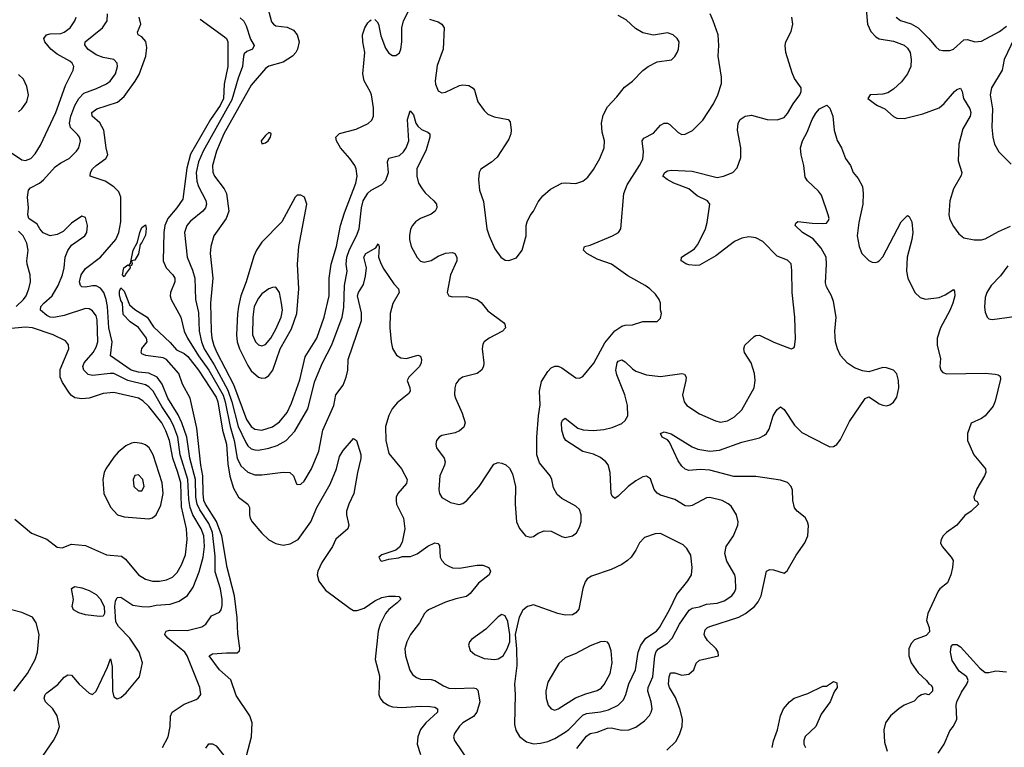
# Model space of a CAD drawing. Header units: inches. Extents: x 1649636 to 1815363, y 506543 to 641975.
# Tile 223 of 256: x 1715137 to 1720718, y 573931 to 578056. Entities that reach past the tile are written whole.
import ezdxf

# ---------------------------------------------------------------- set-up
doc = ezdxf.new("R2010")
doc.units = ezdxf.units.IN
doc.header["$MEASUREMENT"] = 0
doc.layers.add('B7517', color=7, linetype='Continuous')
doc.layers.add('B7527', color=7, linetype='Continuous')

msp = doc.modelspace()

# ---------------------------------------------------------------- linework, layer by layer
at = {"layer": 'B7517', "color": 5}
for points, elevation in [([(1719930, 578182.8), (1719943.9, 578030), (1719962.2, 577990), (1719990, 577959.7), (1720000, 577953.7)], 540), ([(1716535.9, 578150), (1716565, 578045), (1716575.8, 578030), (1716590, 578021.3), (1716653.5, 578013.5), (1716690, 577997.3), (1716710.8, 577970.8), (1716721, 577930), (1716712.5, 577890), (1716701.7, 577870), (1716683.5, 577850), (1716630, 577815.8), (1716550, 577791.8), (1716530, 577780.2), (1716450, 577684.7), (1716293.4, 577410), (1716252.5, 577310), (1716229.6, 577230), (1716231.9, 577191.9), (1716240.8, 577170), (1716296.9, 577096.9), (1716308.6, 577070), (1716322.7, 576970), (1716307.8, 576930), (1716237.4, 576830), (1716220.1, 576770), (1716217.5, 576730), (1716231.5, 576591.5), (1716218.6, 576450), (1716222.1, 576290), (1716227, 576250), (1716237.2, 576210), (1716254, 576170), (1716348.8, 575988.8), (1716422.1, 575790), (1716449.1, 575750), (1716470, 575735.4), (1716510, 575729.6), (1716570, 575748.4), (1716610, 575777.4), (1716653.7, 575830), (1716678.2, 575881.8), (1716725.2, 576014.8), (1716755.1, 576144.9), (1716821.1, 576250), (1716862.6, 576370), (1716891.2, 576490), (1716891.2, 576590), (1716903, 576670), (1716933.3, 576770), (1716955.8, 576890), (1716978.1, 576961.9), (1717042.3, 577130), (1717050.6, 577170), (1717045, 577210), (1717037.3, 577230), (1717009.3, 577270), (1716954.9, 577330), (1716932.7, 577370), (1716929.8, 577390), (1716950, 577410.1), (1717044.1, 577435.9), (1717112.5, 577467.5), (1717133.4, 577486.6), (1717141.8, 577510), (1717142.8, 577557.2), (1717130.6, 577630), (1717124.1, 577650), (1717089.3, 577709.3), (1717081.8, 577750), (1717093.3, 577870), (1717081.3, 577930), (1717080.5, 577970), (1717094.5, 578010), (1717110, 578038.8), (1717121.2, 578050), (1717130, 578056.3)], 580), ([(1717150, 578057.3), (1717164.1, 578044.1), (1717171.8, 578030), (1717184.1, 577964.1), (1717210, 577894.9), (1717230, 577867), (1717250, 577854), (1717270, 577852.4), (1717290, 577868.2), (1717297.6, 577890), (1717303.1, 577930), (1717303.7, 578010), (1717312.3, 578050), (1717370, 578158.4)], 580), ([(1715090, 577301.7), (1715150, 577261), (1715170, 577257.8), (1715200.5, 577270), (1715224, 577296), (1715254.5, 577345.5), (1715341.5, 577530), (1715396.7, 577683.3), (1715440.9, 577770), (1715443.5, 577790), (1715435.1, 577810), (1715421.3, 577821.3), (1715350, 577861.6), (1715313.6, 577890), (1715279.5, 577930), (1715273.8, 577950), (1715289.8, 577970), (1715310, 577976.6), (1715370, 577977.1), (1715390, 577985), (1715423.2, 578010), (1715449.8, 578050), (1715456.8, 578070)], 580), ([(1715250, 573854.9), (1715328.5, 573970), (1715349.8, 574010.2), (1715362.3, 574050), (1715349.8, 574110), (1715325.7, 574150), (1715283, 574190), (1715275.8, 574210), (1715281.7, 574230), (1715290, 574240.3), (1715352.9, 574287.1), (1715390, 574328.7), (1715410, 574342), (1715430, 574339.5), (1715474.3, 574290), (1715530, 574238.5), (1715550, 574231.3), (1715571.2, 574250), (1715634.9, 574385.1), (1715652.5, 574432.5), (1715661.5, 574390), (1715662.5, 574250), (1715670, 574217.3), (1715690, 574206), (1715710, 574213), (1715740.1, 574239.9), (1715816.9, 574330), (1715834, 574410), (1715814, 574470), (1715762, 574550), (1715696.3, 574616.3), (1715682.2, 574642.2), (1715676.8, 574730), (1715681, 574759), (1715690, 574781.3), (1715710, 574782), (1715777.6, 574737.6), (1715828.9, 574728.9), (1715870, 574728.6), (1715910, 574738), (1715990, 574742.8), (1716041.1, 574758.9), (1716087.6, 574792.4), (1716120.3, 574839.7), (1716154.7, 574925.3), (1716177.3, 575010), (1716184, 575070), (1716180.6, 575130), (1716165, 575170), (1716118.4, 575250), (1716104.3, 575290), (1716095.5, 575335.5), (1716089.3, 575450), (1716046.9, 575590), (1716032.8, 575690), (1716011.8, 575750), (1715992.2, 575790), (1715943.3, 575863.3), (1715893.3, 575950), (1715870, 575975.4), (1715850, 575987), (1715751, 576011), (1715670, 576049.9), (1715650, 576051.3), (1715550, 576038.3), (1715525.1, 576045.1), (1715501.2, 576070), (1715494.4, 576090), (1715503.4, 576110), (1715553, 576170), (1715570, 576200.2), (1715580.2, 576230), (1715575.5, 576355.5), (1715570, 576377.7), (1715550, 576406.4), (1715530, 576417.2), (1715510, 576418.8), (1715390, 576378.4), (1715330, 576368), (1715310, 576369.9), (1715290, 576379.6), (1715255.7, 576410), (1715257.3, 576430), (1715273.6, 576450), (1715320.5, 576490), (1715354.9, 576550), (1715378.9, 576610), (1715388.4, 576650), (1715394.4, 576710), (1715410, 576748.4), (1715430, 576777.6), (1715507, 576830), (1715518, 576850), (1715521.6, 576890), (1715510, 576934), (1715490, 576942.7), (1715430, 576903.6), (1715383.9, 576856.1), (1715350, 576837.7), (1715310, 576831.8), (1715270, 576847.5), (1715250.7, 576870), (1715236.7, 576896.7), (1715189.2, 576930), (1715184.1, 576950), (1715187.8, 576990), (1715180.7, 577050), (1715186.1, 577090), (1715197.5, 577102.5), (1715250, 577128.8), (1715272.3, 577147.7), (1715338.5, 577221.5), (1715370, 577245), (1715417.6, 577270), (1715458.3, 577310), (1715471.7, 577330), (1715480.9, 577370), (1715475.6, 577390), (1715465.6, 577405.6), (1715424.3, 577444.3), (1715418.7, 577470), (1715426.6, 577510), (1715449.4, 577570.6), (1715471.5, 577608.5), (1715501.2, 577638.8), (1715573.1, 577666.9), (1715630, 577693.5), (1715650, 577707.5), (1715679.4, 577750), (1715691.8, 577790), (1715689.7, 577810), (1715671.6, 577830), (1715610, 577842.7), (1715570, 577857.2), (1715522.9, 577890), (1715506.5, 577913.5), (1715507.3, 577930), (1715607.4, 578010), (1715632.4, 578050), (1715634.3, 578090)], 560), ([(1715945.7, 573930), (1715977.8, 573990), (1715989.8, 574050), (1715991.6, 574108.4), (1716001.7, 574130), (1716070, 574176.5), (1716137.4, 574202.6), (1716149.7, 574210.3), (1716164.5, 574230), (1716157.4, 574270), (1716087.1, 574450), (1716072.3, 574470), (1715977.4, 574550), (1715960.4, 574570), (1715961.8, 574578.2), (1715967.3, 574590), (1715985.4, 574594.6), (1716087.2, 574592.8), (1716170, 574615), (1716192.4, 574630), (1716224.2, 574675.8), (1716270, 574697.4), (1716278.8, 574710), (1716285.3, 574734.7), (1716285, 574770), (1716275.8, 574830), (1716245.7, 574925.7), (1716245.8, 575014.2), (1716229.7, 575150), (1716210, 575200.1), (1716158.1, 575278.1), (1716143.4, 575310), (1716135.9, 575350), (1716132.8, 575450), (1716101.7, 575570), (1716084.4, 575690), (1716057.1, 575770), (1716035.3, 575815.3), (1715976.6, 575910), (1715945.5, 575990), (1715915.8, 576030), (1715870, 576053), (1715810, 576058.9), (1715768.7, 576068.7), (1715652.7, 576150), (1715661.6, 576230), (1715641.6, 576310), (1715634.2, 576430), (1715627.4, 576470), (1715614.5, 576510), (1715594.7, 576534.7), (1715570, 576546.7), (1715550, 576548.3), (1715510, 576539.2), (1715490, 576540.9), (1715482.2, 576550), (1715476.3, 576570), (1715486.4, 576610), (1715510, 576644.8), (1715596.1, 576710), (1715681.6, 576810), (1715699.4, 576850), (1715711, 576910), (1715709.9, 577050), (1715699.4, 577079.4), (1715670, 577109.1), (1715621.7, 577141.7), (1715536, 577170), (1715538, 577190), (1715550.7, 577210), (1715570, 577230.1), (1715626, 577270), (1715636.9, 577290), (1715627, 577330), (1715614.3, 577430), (1715590.9, 577470.9), (1715548.3, 577510), (1715545.4, 577530), (1715575.1, 577550), (1715690.8, 577589.2), (1715730, 577621.2), (1715792.3, 577707.7), (1715814.3, 577745.7), (1715851.5, 577850), (1715858.3, 577898.3), (1715852.9, 577932.9), (1715830, 577958.3), (1715809.5, 577970), (1715804.9, 577984.9), (1715823.5, 578030), (1715814.6, 578070)], 540), ([(1716386.4, 578066.4), (1716406.9, 578046.9), (1716420.7, 578020.7), (1716446.3, 577946.3), (1716465.6, 577910), (1716456, 577890), (1716424.3, 577875.7), (1716410, 577862.4), (1716405.1, 577850), (1716400.1, 577790), (1716375.5, 577724.5), (1716338.7, 577601.3), (1716176.4, 577310), (1716150, 577250.8), (1716138.4, 577190), (1716141.5, 577141.5), (1716150.1, 577110.1), (1716191.4, 577031.4), (1716196.1, 577010), (1716190.9, 576990), (1716175.2, 576970), (1716105.6, 576914.4), (1716084.7, 576890), (1716071, 576849), (1716085.9, 576710), (1716116.9, 576636.9), (1716130.1, 576590), (1716133.5, 576470), (1716150, 576396.3), (1716154.9, 576290), (1716167.2, 576230), (1716183.6, 576190), (1716238.9, 576098.9), (1716316.2, 575956.2), (1716339.3, 575890), (1716376.2, 575750), (1716418.7, 575658.7), (1716430, 575640.6), (1716450, 575624.1), (1716470, 575616.8), (1716490, 575616), (1716550, 575627.3), (1716597.2, 575642.8), (1716648.5, 575671.5), (1716696.8, 575723.2), (1716770.5, 575850), (1716810, 576007.2), (1716853, 576110), (1716906.1, 576213.9), (1716964.9, 576370), (1716974.5, 576425.5), (1716978, 576550), (1716993.9, 576630), (1716988.2, 576670), (1716991.4, 576710), (1717006.7, 576753.3), (1717045.8, 576830), (1717061.1, 576870), (1717075.4, 576990), (1717084.4, 577030), (1717110, 577073.1), (1717130, 577089.5), (1717190, 577121.4), (1717212.6, 577147.4), (1717227.5, 577190), (1717222.9, 577250), (1717229, 577271), (1717290, 577286.8), (1717313.1, 577306.9), (1717328, 577330), (1717343.2, 577370), (1717335.6, 577490), (1717350, 577538.8), (1717370, 577517.3), (1717383.1, 577470), (1717393.4, 577453.4), (1717414.5, 577434.5), (1717450, 577419.5), (1717461.6, 577410), (1717461.7, 577390), (1717441.7, 577318.3), (1717389.2, 577210), (1717388, 577170), (1717398.5, 577130), (1717417.7, 577097.7), (1717435.2, 577075.2), (1717485.5, 577030), (1717499.1, 577010), (1717501.6, 576990), (1717492.4, 576970), (1717470, 576953.3), (1717410, 576929.7), (1717380.3, 576910), (1717363.1, 576890), (1717352.1, 576867.9), (1717346.5, 576833.5), (1717346.5, 576810), (1717356.2, 576770), (1717390, 576707.4), (1717410, 576688.1), (1717430, 576681.6), (1717470, 576690.2), (1717510, 576715.8), (1717550, 576732.7), (1717590, 576737), (1717604, 576730), (1717614.9, 576710), (1717614.3, 576690), (1717578.6, 576610), (1717560.4, 576510), (1717570, 576490.8), (1717590, 576485.3), (1717670, 576486.6), (1717730.1, 576470.1), (1717752.3, 576452.3), (1717790, 576406.2), (1717878.9, 576338.9), (1717887.4, 576330), (1717891.8, 576310), (1717874, 576290), (1717799.1, 576250), (1717770.6, 576230), (1717762.3, 576217.7), (1717758.4, 576190), (1717768.8, 576110), (1717767, 576090), (1717755.8, 576070), (1717730, 576049.7), (1717646.8, 576030), (1717625.9, 576014.1), (1717608.9, 575991.1), (1717603.1, 575970), (1717602, 575930), (1717607.2, 575910), (1717646.1, 575826.1), (1717661.7, 575770), (1717654.4, 575745.6), (1717630, 575725.1), (1717605.4, 575714.6), (1717530, 575699.6), (1717514, 575690), (1717499.1, 575670), (1717495.5, 575650), (1717499.3, 575630), (1717543.1, 575570), (1717548.8, 575550), (1717544.9, 575530), (1717519.2, 575470), (1717512.8, 575392.8), (1717517, 575370), (1717530, 575348.4), (1717579.9, 575319.9), (1717627.8, 575307.8), (1717650, 575314.3), (1717671.1, 575330), (1717741.3, 575410), (1717824.1, 575535.9), (1717850, 575546.7), (1717870, 575542), (1717892.1, 575532.1), (1717914.2, 575514.2), (1717930, 575481), (1717947.6, 575410), (1717944.9, 575310), (1717954, 575210), (1717970, 575171.3), (1718004.7, 575130), (1718030, 575122.8), (1718050, 575126.8), (1718075.5, 575144.5), (1718110, 575158.8), (1718150, 575156), (1718210, 575126), (1718230, 575121), (1718270, 575130.8), (1718292.8, 575147.2), (1718310, 575178.8), (1718319.7, 575210), (1718319.6, 575250), (1718310, 575279), (1718290, 575299.3), (1718210, 575341.2), (1718183.9, 575363.9), (1718163, 575403), (1718153, 575450), (1718144.2, 575470), (1718083.6, 575543.6), (1718068.7, 575588.7), (1718068.8, 575690), (1718077.3, 575810), (1718087.7, 575872.3), (1718082.9, 575950), (1718094.5, 576005.5), (1718130, 576062.6), (1718150, 576083.2), (1718170, 576092.1), (1718190, 576091.2), (1718210, 576082.8), (1718290, 576026), (1718310, 576024.9), (1718330, 576033), (1718391.3, 576108.7), (1718454.8, 576225.2), (1718510, 576292.9), (1718550, 576319.6), (1718570, 576324.6), (1718610, 576325.7), (1718670, 576346), (1718750, 576344.9), (1718770, 576364.7), (1718775.1, 576390), (1718769.3, 576410.7), (1718769.3, 576450), (1718762.7, 576470), (1718740.8, 576500.8), (1718709.4, 576530), (1718682, 576550), (1718583.7, 576603.7), (1718491.2, 576670), (1718410, 576697.7), (1718351.8, 576730), (1718332.7, 576750), (1718336, 576764), (1718339, 576770), (1718370, 576778.3), (1718498, 576830), (1718532.3, 576850), (1718544.5, 576870), (1718561, 577070), (1718580.4, 577119.6), (1718651.4, 577230), (1718670, 577266.4), (1718673, 577307), (1718666.4, 577370), (1718675.6, 577384.4), (1718730, 577413.6), (1718770, 577457.7), (1718790, 577469.1), (1718810, 577469.1), (1718822.3, 577462.3), (1718870, 577415.8), (1718890, 577405.3), (1718910, 577407), (1718951.7, 577428.3), (1719010, 577486), (1719070, 577579.5), (1719095.5, 577630), (1719114.6, 577694.6), (1719116, 577730), (1719095.6, 577850), (1719100.3, 577910), (1719096.8, 577970), (1719068.7, 578050), (1719050.8, 578090)], 560), ([(1717459.5, 578059.5), (1717510, 578044.9), (1717530.4, 578030), (1717542.6, 578010), (1717536.9, 577890), (1717503, 577797), (1717493, 577710), (1717493.4, 577690), (1717510, 577652.7), (1717530, 577642.3), (1717550, 577644.4), (1717630, 577682.8), (1717650, 577686.9), (1717682.7, 577682.7), (1717707.1, 577667.1), (1717715.8, 577655.8), (1717734.2, 577590), (1717770, 577540.9), (1717790, 577521.1), (1717825.8, 577505.8), (1717906, 577490), (1717917.6, 577477.6), (1717922.9, 577430), (1717921.1, 577410), (1717910, 577378.4), (1717843.9, 577276.1), (1717811.5, 577248.5), (1717750.3, 577209.7), (1717741.3, 577190), (1717737.4, 577150), (1717744.4, 577090), (1717766.2, 577026.2), (1717786, 576870), (1717797.6, 576830), (1717830, 576757.3), (1717864.9, 576710), (1717890, 576693.4), (1717910, 576690.6), (1717954, 576706), (1717986, 576750), (1718007.6, 576830), (1718008.4, 576890), (1718013, 576910), (1718030, 576946.8), (1718050, 576971), (1718075.8, 577024.2), (1718101.7, 577058.3), (1718145.3, 577094.7), (1718210, 577128.8), (1718230, 577131.8), (1718290, 577128.4), (1718330, 577141.1), (1718356.9, 577163.1), (1718390, 577206.4), (1718425.1, 577270), (1718449.8, 577330), (1718451.8, 577370), (1718438.3, 577418.3), (1718435.5, 577470), (1718444.4, 577515.6), (1718470, 577563.1), (1718521.6, 577618.4), (1718565.7, 577674.3), (1718610, 577708.5), (1718670, 577768.4), (1718699.3, 577790), (1718750, 577816.4), (1718831.2, 577828.8), (1718850, 577846.8), (1718863.7, 577870), (1718871.8, 577890), (1718874.5, 577930), (1718863.7, 577950), (1718841.2, 577970), (1718810, 577981.6), (1718730, 577967.8), (1718670, 577982), (1718627.2, 578007.2), (1718575, 578055), (1718530, 578080.4)], 580), ([(1718294.6, 573925.4), (1718350, 573994), (1718370, 574010.2), (1718410, 574016.8), (1718470, 574039.5), (1718490, 574041.1), (1718550.7, 574029.3), (1718590, 574030.2), (1718630, 574046.3), (1718678.7, 574081.3), (1718707.4, 574112.6), (1718717.3, 574130), (1718721.4, 574150), (1718716, 574190), (1718698.7, 574250), (1718699, 574270), (1718725.5, 574330), (1718737.3, 574450), (1718745.4, 574474.6), (1718758.4, 574490), (1718810, 574521.6), (1718836.3, 574550), (1718876.5, 574630), (1718932.1, 574707.9), (1718950, 574720.1), (1718990, 574728), (1719030, 574742.2), (1719090, 574749.3), (1719130, 574761.6), (1719173.3, 574790), (1719189.8, 574810), (1719196.1, 574830), (1719195.3, 574890), (1719190.9, 574910), (1719146.4, 574986.4), (1719134.8, 575030), (1719141, 575070), (1719183.1, 575130), (1719208.3, 575190), (1719209.7, 575210), (1719199.7, 575250), (1719170, 575297.6), (1719152.5, 575312.5), (1719119.3, 575330), (1719050, 575347.7), (1719030, 575345.8), (1718950, 575302.3), (1718930, 575297.8), (1718910, 575301.1), (1718850, 575337.1), (1718770, 575361.6), (1718751.3, 575371.3), (1718733.8, 575393.8), (1718712.7, 575452.7), (1718690, 575468), (1718670, 575465.4), (1718630, 575442), (1718586, 575410), (1718530, 575354.8), (1718510, 575341.3), (1718495.2, 575355.2), (1718489.3, 575369.3), (1718485, 575490), (1718472.7, 575532.7), (1718459.8, 575550), (1718430, 575574.2), (1718390, 575592.4), (1718330, 575608.8), (1718233.5, 575670), (1718221.2, 575690), (1718210, 575729.2), (1718208.9, 575770), (1718213.4, 575786.6), (1718230, 575796.4), (1718301, 575741), (1718330.7, 575730.7), (1718390, 575726.9), (1718447.7, 575732.3), (1718495.9, 575744.1), (1718550, 575767.1), (1718570, 575783.7), (1718583.5, 575810), (1718582.9, 575870), (1718567, 575930), (1718522.1, 576042.1), (1718516.1, 576070), (1718523.7, 576110), (1718530, 576119.6), (1718550, 576127.1), (1718570, 576117.2), (1718610, 576077.5), (1718630, 576064.3), (1718690, 576043.5), (1718770, 576032.9), (1718890, 576050.3), (1718906.4, 576046.4), (1718914.6, 576030), (1718914, 576010), (1718894.9, 575930), (1718903.7, 575890), (1718918.4, 575870), (1718990, 575820.9), (1719081.4, 575781.4), (1719110, 575774), (1719150, 575781.3), (1719190, 575804.9), (1719230, 575845.3), (1719300.4, 575970), (1719306.2, 576010), (1719302.7, 576050), (1719284.4, 576110), (1719246, 576170), (1719241.1, 576190), (1719248, 576212), (1719300.3, 576259.7), (1719310, 576265.7), (1719330, 576267.6), (1719412, 576228), (1719510, 576190.8), (1719524.7, 576195.3), (1719530, 576202), (1719534.3, 576245.7), (1719531.1, 576370), (1719516, 576510), (1719514.9, 576634.9), (1719510, 576672), (1719490, 576692.6), (1719430, 576715.8), (1719350, 576799.7), (1719310, 576818.7), (1719270, 576824.5), (1719230, 576817.8), (1719190, 576798.8), (1719082.7, 576717.3), (1718990, 576664.8), (1718970, 576662.3), (1718930, 576667.4), (1718912.6, 576672.6), (1718890, 576687.6), (1718886.6, 576690), (1718889.4, 576710), (1718962.4, 576757.6), (1718980, 576780), (1719000.9, 576819.1), (1719024, 576870), (1719034.1, 576905.9), (1719048.3, 577010), (1719036.3, 577030), (1718977.6, 577057.6), (1718930, 577097.8), (1718844.7, 577130), (1718807, 577150), (1718782.9, 577170), (1718794.5, 577190), (1718810, 577199.5), (1718830, 577203.1), (1718950, 577197), (1719090, 577161.5), (1719127.3, 577170), (1719179.6, 577190), (1719204.4, 577215.6), (1719224.4, 577275.6), (1719224.2, 577330), (1719206.2, 577430), (1719209.8, 577470), (1719221.6, 577490), (1719250, 577508.8), (1719285.1, 577514.9), (1719374, 577490), (1719430, 577487.7), (1719470, 577501.1), (1719490, 577523.8), (1719521.3, 577578.7), (1719559.7, 577630), (1719567.8, 577650), (1719567.8, 577670), (1719530, 577723), (1719515.2, 577755.2), (1719479.7, 577870), (1719476.1, 577910), (1719480.4, 577930), (1719509.9, 577990), (1719520.6, 578030), (1719513.2, 578070)], 540), ([(1716159.7, 578059.7), (1716298.9, 577958.9), (1716309.5, 577949.5), (1716316.4, 577930), (1716317.3, 577790), (1716297.1, 577690), (1716292.3, 577610), (1716273.1, 577570), (1716219, 577490), (1716106, 577294), (1716085.3, 577214.7), (1716061.4, 577038.6), (1716028.5, 576990), (1715976.9, 576930), (1715959.1, 576890), (1715953.9, 576850), (1715951, 576690), (1715967.7, 576650), (1716004.7, 576610), (1716016.1, 576590), (1716017.4, 576570), (1715991.8, 576510), (1715990.2, 576490), (1715995.9, 576470), (1716050.8, 576370), (1716070.1, 576290), (1716088.8, 576250), (1716151.2, 576150), (1716208.4, 576070), (1716290, 575927.9), (1716302.7, 575890), (1716329.6, 575750), (1716353.2, 575670), (1716369.8, 575569.8), (1716390, 575527.7), (1716430, 575491), (1716470, 575475.4), (1716510, 575475.6), (1716631.4, 575491.4), (1716668.9, 575488.9), (1716688.4, 575470), (1716705.3, 575425.3), (1716710, 575420.7), (1716730, 575423), (1716750, 575440.7), (1716791.8, 575510), (1716832.2, 575610), (1716855.2, 575730), (1716917, 575870), (1716929.8, 575930), (1716970, 575984.4), (1716988.2, 576030), (1716996.6, 576070), (1716999.1, 576130), (1717074, 576350), (1717074.8, 576394.8), (1717051.3, 576490), (1717057.3, 576510), (1717085.2, 576554.8), (1717097.9, 576602.1), (1717102.7, 576650), (1717088.6, 576710), (1717098.5, 576730), (1717156.2, 576763.8), (1717170, 576784.7), (1717175.5, 576770), (1717170.4, 576710), (1717186.7, 576670), (1717201, 576641), (1717258.2, 576558.2), (1717283.8, 576530), (1717288.5, 576510), (1717252, 576448), (1717237.3, 576390), (1717235.3, 576310), (1717242, 576230), (1717251.3, 576191.3), (1717273.9, 576153.9), (1717298.4, 576138.4), (1717330, 576134.8), (1717393.6, 576153.6), (1717408.7, 576148.7), (1717415.6, 576130), (1717413, 576110), (1717402.6, 576090), (1717343.1, 576030), (1717333.4, 576010), (1717348.7, 575970), (1717350.3, 575949.7), (1717342.6, 575937.4), (1717276, 575884), (1717248.7, 575850), (1717230, 575813.2), (1717210.3, 575750), (1717212.7, 575670), (1717230, 575597.3), (1717301.1, 575510), (1717333.1, 575450), (1717330, 575427.3), (1717280.3, 575370), (1717272, 575350), (1717270.3, 575330), (1717273.7, 575310), (1717312.2, 575230), (1717320.2, 575170), (1717304.8, 575095.2), (1717290, 575065.2), (1717270, 575049), (1717190, 575022), (1717172, 575010), (1717182, 574990), (1717190, 574987.3), (1717230, 574998), (1717284.9, 575004.9), (1717307, 575013), (1717352.5, 575012.5), (1717390, 575027.9), (1717450, 575071.2), (1717490.2, 575090.2), (1717507, 575087), (1717516.1, 575076.1), (1717520.2, 575010), (1717529.1, 574990), (1717548.9, 574970), (1717570, 574957.6), (1717590, 574949.4), (1717630, 574946.1), (1717730, 574963.5), (1717763.4, 574963.4), (1717796, 574950), (1717806.3, 574930), (1717798.5, 574910), (1717738.7, 574861.3), (1717690, 574802.7), (1717670, 574785.6), (1717610, 574773.3), (1717550, 574754.7), (1717455.3, 574710), (1717441.2, 574698.8), (1717431, 574689), (1717403.1, 574636.9), (1717353.1, 574570), (1717331.8, 574530), (1717320.3, 574490), (1717324.6, 574450), (1717348, 574368), (1717363.4, 574343.4), (1717386.3, 574326.3), (1717410, 574318.5), (1717470, 574315), (1717490, 574309.2), (1717539.4, 574279.4), (1717570, 574267.5), (1717604.8, 574264.8), (1717709.4, 574269.4), (1717725.1, 574265.1), (1717734.6, 574254.6), (1717744.8, 574190), (1717728.6, 574131.4), (1717710, 574106), (1717650, 574070.8), (1717629.4, 574050.6), (1717601.7, 574010), (1717596.5, 573990), (1717601.2, 573970), (1717677.7, 573857.7)], 540), ([(1715130, 577533.2), (1715149.8, 577550), (1715177, 577590), (1715187.1, 577630), (1715178.4, 577678.4), (1715159.5, 577719.5), (1715130, 577745.4)], 620), ([(1720000, 577632.6), (1719958.8, 577630), (1719944.9, 577610), (1719990, 577574.9), (1720000, 577570.1)], 540), ([(1720000, 576074.9), (1719950, 576059.5), (1719913.7, 576066.3), (1719870, 576082.9), (1719830, 576109.6), (1719790, 576152.7), (1719772.6, 576190), (1719762, 576230), (1719758, 576290), (1719765.7, 576370), (1719750, 576459.5), (1719739.1, 576490), (1719710, 576541.3), (1719704.1, 576564.1), (1719711, 576670), (1719708.1, 576710), (1719681.1, 576761.1), (1719634.1, 576814.1), (1719573.6, 576850), (1719532.7, 576890), (1719536.5, 576903.5), (1719548.7, 576911.3), (1719630, 576902.2), (1719690, 576900.8), (1719710, 576902.6), (1719722.6, 576917.4), (1719724.8, 576930), (1719719.3, 576950), (1719682, 577062), (1719665, 577085), (1719602.5, 577142.5), (1719590, 577162.7), (1719582.9, 577230), (1719567, 577290), (1719563.1, 577330), (1719573.7, 577370), (1719600.9, 577419.1), (1719628.8, 577490), (1719650, 577526.4), (1719670, 577551.5), (1719712, 577572), (1719730, 577554.8), (1719747.3, 577510), (1719754.9, 577430), (1719770.4, 577370.4), (1719795.5, 577330), (1719818, 577270), (1719847.3, 577230), (1719862, 577190), (1719890, 577155.5), (1719913.8, 577110), (1719918.5, 577070), (1719915.9, 577010), (1719893.9, 576906.1), (1719885.3, 576830), (1719895.3, 576770), (1719911.3, 576730), (1719950, 576691.3), (1719970, 576681.2), (1719990, 576679.7), (1720000, 576684.4)], 520), ([(1715116.8, 576430), (1715159, 576470), (1715173.2, 576490), (1715188.8, 576530), (1715198, 576570), (1715197.3, 576610), (1715179.8, 576670), (1715178, 576690), (1715185.7, 576750), (1715177.5, 576790), (1715156, 576830), (1715130, 576858)], 580), ([(1716413.7, 573846.3), (1716451.6, 573990), (1716454.4, 574070), (1716441.5, 574110), (1716364.8, 574224.8), (1716333.4, 574313.4), (1716269.9, 574369.9), (1716211.8, 574450), (1716230, 574460.9), (1716310, 574467), (1716370, 574466), (1716382.4, 574477.6), (1716385.8, 574494.2), (1716374.2, 574574.2), (1716370, 574666), (1716354.4, 574790), (1716313.7, 574950), (1716282.2, 575130), (1716252.4, 575212.4), (1716190, 575309.9), (1716181.7, 575330), (1716176.9, 575370), (1716176.1, 575470), (1716163, 575530), (1716141.5, 575741.5), (1716102.9, 575910), (1716060.9, 575990), (1716038.3, 576050), (1715969.7, 576129.7), (1715950, 576139.6), (1715852.3, 576152.3), (1715830, 576162), (1715826, 576170), (1715830, 576192), (1715859, 576230), (1715855.1, 576250), (1715810.8, 576310.8), (1715763.5, 576343.5), (1715724.5, 576384.5), (1715719.7, 576450), (1715710, 576464.5), (1715703.7, 576496.3), (1715703.3, 576516.7), (1715710, 576536), (1715730, 576517.3), (1715760.2, 576440.2), (1715790, 576413.7), (1715860.4, 576370), (1715895.2, 576315.2), (1715990, 576226.5), (1716025.1, 576185.1), (1716070, 576163), (1716090, 576146.2), (1716150.5, 576070), (1716250, 575916.8), (1716260.1, 575890), (1716286.3, 575730), (1716310, 575650.3), (1716317.5, 575537.5), (1716328.7, 575468.7), (1716350, 575400.3), (1716377.2, 575350), (1716430.3, 575310), (1716439.6, 575290), (1716439.1, 575250), (1716443.6, 575230), (1716455.2, 575210), (1716510, 575145.7), (1716550, 575107.4), (1716590, 575086), (1716630, 575076.9), (1716670, 575084.9), (1716714.8, 575110), (1716788.2, 575210), (1716822, 575290), (1716897.5, 575422.5), (1716932.7, 575510), (1716950, 575579.1), (1716970, 575614.9), (1717030, 575682.8), (1717046, 575670), (1717070, 575590.8), (1717070, 575568), (1717051.8, 575490), (1717032, 575370), (1717003.2, 575310), (1716990.2, 575270), (1716989.3, 575250), (1717003.2, 575190), (1716996.5, 575170), (1716930, 575112), (1716909.6, 575070.4), (1716850, 574979.7), (1716827.3, 574930), (1716823.2, 574910), (1716833.1, 574873.1), (1716870, 574822), (1717010, 574717.4), (1717030, 574706.9), (1717050, 574707.3), (1717090, 574720.7), (1717150, 574761.9), (1717190, 574780.1), (1717227.4, 574787.4), (1717267.6, 574787.6), (1717285.8, 574785.8), (1717295.3, 574775.3), (1717295.3, 574770), (1717276.9, 574750), (1717230, 574713.3), (1717210.1, 574689.9), (1717180.9, 574630), (1717168.5, 574590), (1717152.3, 574430), (1717176.7, 574336.7), (1717173.8, 574230), (1717180.1, 574210), (1717195.3, 574190), (1717228.7, 574168.7), (1717250, 574161.3), (1717303.9, 574156.1), (1717410, 574163.8), (1717462.8, 574162.8), (1717490, 574158.2), (1717506.4, 574150), (1717504.9, 574130), (1717439.3, 574070), (1717408.5, 574031.5), (1717393.4, 573990), (1717390.6, 573950), (1717409.1, 573890)], 520), ([(1715110, 575223.8), (1715204.4, 575144.4), (1715291.2, 575111.2), (1715350, 575065.5), (1715377.6, 575062.4), (1715430, 575082.3), (1715510, 575076.1), (1715630, 575022.7), (1715714.2, 575014.2), (1715737.2, 574997.2), (1715810, 574908.4), (1715850, 574883.9), (1715890, 574873.4), (1715930, 574872.6), (1715970, 574880.5), (1716003.2, 574896.8), (1716030, 574922.4), (1716054.5, 574965.5), (1716076.6, 575023.4), (1716086.5, 575110), (1716083.5, 575170), (1716053.8, 575293.8), (1716049.7, 575430), (1716034.2, 575490), (1716005.1, 575570), (1715986.7, 575670), (1715965.7, 575725.7), (1715942.9, 575770), (1715870, 575863.2), (1715835.6, 575895.6), (1715810, 575909.9), (1715670, 575943.4), (1715610, 575937.8), (1715530, 575909.9), (1715490, 575907.3), (1715450, 575912.5), (1715430, 575925.2), (1715418.9, 575938.9), (1715379.4, 575999.4), (1715366.7, 576030), (1715366.1, 576073.9), (1715415.5, 576190), (1715412.9, 576212.9), (1715396.3, 576236.3), (1715327.6, 576270), (1715210, 576309.2), (1715170, 576313.2), (1715070, 576303.6)], 580), ([(1718805.3, 573914.7), (1718856, 573964), (1718876.6, 574003.4), (1718893, 574050), (1718895.2, 574090), (1718879.6, 574150), (1718853.8, 574213.8), (1718819.8, 574270), (1718815.4, 574290), (1718818.9, 574330), (1718827.1, 574352.9), (1718850, 574353.1), (1718890, 574340.2), (1718930, 574346.3), (1718958, 574370), (1718971.1, 574408.9), (1718990, 574424.9), (1719098, 574450), (1719097.2, 574470), (1719085.1, 574490), (1719036.5, 574536.5), (1719020.7, 574560.7), (1719016.8, 574570), (1719023.5, 574596.5), (1719035.8, 574610), (1719050, 574616.3), (1719214, 574670), (1719251.7, 574690), (1719301.6, 574730), (1719323.7, 574756.3), (1719340.6, 574790), (1719369.8, 574930.2), (1719390, 574939), (1719410, 574937.3), (1719470, 574918.8), (1719487.6, 574932.4), (1719538.9, 575021.1), (1719588.5, 575090), (1719604.5, 575130), (1719608.6, 575188.6), (1719603.5, 575210), (1719590, 575234.3), (1719544.2, 575270), (1719529.8, 575289.8), (1719520.3, 575330), (1719518.2, 575390), (1719510.9, 575410), (1719490, 575431.9), (1719450, 575445.8), (1719310, 575467.5), (1719186.1, 575466.1), (1719050, 575503), (1718994.5, 575505.5), (1718930, 575500.4), (1718910, 575507.3), (1718890, 575524.4), (1718870, 575555.8), (1718821.4, 575661.4), (1718810, 575675.1), (1718779, 575690), (1718770, 575711), (1718790, 575720.7), (1718830, 575708), (1718950, 575633.8), (1718981.3, 575621.3), (1719050, 575610.6), (1719104.8, 575615.2), (1719230, 575660.4), (1719330, 575686.6), (1719358.6, 575701.4), (1719370, 575710.2), (1719385.4, 575734.6), (1719409.1, 575810), (1719420.3, 575830), (1719430, 575846), (1719450, 575861.3), (1719470, 575847.2), (1719530, 575758), (1719570, 575715.6), (1719710, 575643.6), (1719730, 575635.3), (1719750, 575637), (1719770, 575648.8), (1719790, 575677.1), (1719841.3, 575778.7), (1719930, 575908.4), (1719950, 575918), (1720000, 575885.8)], 520), ([(1715104, 574250), (1715181.1, 574350), (1715225.6, 574430), (1715237.2, 574470), (1715248.4, 574570), (1715230, 574637.2), (1715210, 574669.5), (1715150, 574696.4), (1715090, 574709.8)], 580), ([(1719402.7, 573930), (1719410, 573967.4), (1719433.3, 574030), (1719450, 574110.5), (1719467.7, 574150), (1719500.4, 574190), (1719528, 574210), (1719604.4, 574235.6), (1719690, 574278.8), (1719710, 574278.8), (1719750, 574303.8), (1719770, 574297.6), (1719771.3, 574271.3), (1719754.8, 574245.2), (1719731.8, 574190), (1719680.5, 574119.5), (1719650.9, 574049.1), (1719590, 573993.5), (1719581.2, 573970), (1719582.8, 573950), (1719591.6, 573930)], 480), ([(1716193, 573927), (1716210, 573950.3), (1716230, 573951.4), (1716250, 573939.5), (1716310, 573865.3)], 520)]:
    msp.add_lwpolyline(points, dxfattribs=dict(at, elevation=elevation))
for points, elevation in [([(1716550, 577416), (1716530, 577399.3), (1716506.7, 577370), (1716510, 577352), (1716530, 577357.3), (1716545.2, 577370), (1716558, 577390), (1716562, 577410), (1716554.8, 577414.8)], 620), ([(1716730, 577062), (1716710, 577060.9), (1716699.1, 577050), (1716622.3, 576910), (1716510, 576795.6), (1716479.7, 576750), (1716463.9, 576716.1), (1716421.5, 576570), (1716390.6, 576490), (1716377.5, 576430), (1716371.6, 576388.4), (1716367, 576270), (1716370.5, 576230), (1716383, 576190), (1716430, 576095.9), (1716450, 576065), (1716490, 576030.2), (1716510, 576024.3), (1716530, 576026.8), (1716550, 576039.3), (1716571.4, 576068.6), (1716614.2, 576190), (1716677.1, 576302.9), (1716708, 576390), (1716719.5, 576530), (1716712.7, 576670), (1716718.8, 576770), (1716764, 577010), (1716751.3, 577050)], 620), ([(1715730, 576599), (1715719, 576610), (1715728, 576650), (1715750, 576666), (1715756.4, 576663.6), (1715765.6, 576674.4), (1715780.5, 576750), (1715804.7, 576795.3), (1715817.6, 576850), (1715830, 576878.8), (1715850, 576894), (1715853.4, 576873.4), (1715850, 576835.3), (1715830, 576793.2), (1715819.1, 576780.9), (1715810, 576729), (1715790, 576693.2), (1715771.3, 576688.7), (1715774.8, 576674.8), (1715770, 576662), (1715762, 576658), (1715762.8, 576650), (1715739.9, 576620.1)], 520), ([(1716590, 576540.5), (1716570, 576538.9), (1716550, 576529.8), (1716510, 576501.2), (1716490, 576477.2), (1716467.1, 576430), (1716457.8, 576370), (1716457.4, 576270), (1716472.9, 576230), (1716490, 576212.9), (1716510, 576207), (1716530, 576215), (1716561.1, 576250), (1716590, 576302.4), (1716619.1, 576370), (1716626.1, 576410), (1716622, 576450), (1716609.8, 576509.8)], 640), ([(1715790, 575658.6), (1715770, 575654.8), (1715739.4, 575640.6), (1715695.2, 575604.8), (1715670, 575576), (1715625.8, 575510), (1715616, 575490), (1715607.8, 575450), (1715613.7, 575370), (1715651.9, 575291.9), (1715692, 575250), (1715730, 575238), (1715870, 575225.9), (1715890, 575233), (1715909.9, 575250.1), (1715936.7, 575303.3), (1715950.6, 575370), (1715944.6, 575430), (1715894.1, 575590), (1715870.4, 575630), (1715850, 575646.4), (1715830, 575654.2)], 620), ([(1715810, 575476.2), (1715790, 575472), (1715780.2, 575450), (1715784.4, 575410), (1715810, 575385.7), (1715830, 575384.9), (1715842.6, 575410), (1715834.2, 575450)], 640), ([(1718770, 575143.5), (1718738.9, 575141.1), (1718678.9, 575121.1), (1718650.4, 575090), (1718630, 575049.6), (1718603.1, 575010), (1718583.1, 574990), (1718550, 574968.6), (1718490, 574939.8), (1718378.9, 574901.1), (1718354.3, 574885.7), (1718343.1, 574870), (1718329, 574831), (1718306, 574714), (1718290, 574694.5), (1718270, 574682.4), (1718230, 574680.5), (1718188, 574690), (1718050, 574739.5), (1718016, 574730), (1717990, 574709.3), (1717968.7, 574670), (1717945.5, 574570), (1717954, 574490), (1717955.3, 574395.3), (1717941.8, 574290), (1717944.8, 574230), (1717941.3, 574061.3), (1717950, 574028.7), (1717970, 573993.1), (1718010, 573961.8), (1718050, 573950.9), (1718090, 573954.4), (1718130, 573964.3), (1718170, 573980.8), (1718230, 574017), (1718250, 574032.1), (1718330, 574113.6), (1718350, 574122.9), (1718430, 574131.6), (1718475.3, 574144.7), (1718529.5, 574170.5), (1718558.9, 574201.1), (1718572.6, 574230), (1718590, 574290.3), (1718628.1, 574370), (1718642.5, 574470), (1718657.2, 574510), (1718686.5, 574550), (1718746, 574590), (1718763.4, 574610), (1718820.8, 574710), (1718861.8, 574798.2), (1718925.3, 574874.7), (1718945.3, 574910), (1718949.8, 574950), (1718940.9, 575020.9), (1718919.3, 575059.3), (1718898.4, 575078.4)], 560), ([(1715590, 574672), (1715510, 574681.6), (1715473.1, 574693.1), (1715441.2, 574710), (1715435.1, 574730), (1715442.4, 574770), (1715430, 574831.3), (1715450, 574842.8), (1715490, 574835.8), (1715530, 574821.1), (1715570, 574798.2), (1715593.5, 574773.5), (1715616.1, 574730), (1715618.5, 574690), (1715610, 574675.6)], 560), ([(1717870, 574683.7), (1717850, 574671.8), (1717778.6, 574601.4), (1717698.3, 574541.7), (1717687.7, 574530), (1717682, 574510), (1717690, 574481), (1717717, 574457), (1717770, 574435.3), (1717830, 574428.9), (1717850, 574432), (1717877.6, 574450), (1717900.5, 574490), (1717915.1, 574530), (1717916.2, 574570), (1717903.9, 574643.9), (1717890, 574676)], 560), ([(1718451.5, 574531.5), (1718430, 574529.6), (1718370, 574505.7), (1718290, 574462.6), (1718230, 574438.5), (1718193.6, 574406.4), (1718130, 574300.9), (1718120.2, 574250), (1718122, 574210), (1718133.7, 574170), (1718150, 574148.7), (1718170, 574142.3), (1718190, 574149.1), (1718288.2, 574211.8), (1718345.4, 574234.6), (1718410, 574253), (1718432.8, 574267.2), (1718450, 574287.4), (1718484.5, 574350), (1718496.2, 574410), (1718490, 574479), (1718477.5, 574517.5), (1718470, 574526.6)], 580)]:
    msp.add_lwpolyline(points, close=True, dxfattribs=dict(at, elevation=elevation))
at = {"layer": 'B7527', "color": 5}
for points, elevation in [([(1720106, 578070), (1720130, 578051.6), (1720190, 578033), (1720230, 578010.2), (1720291.3, 577950), (1720330, 577902.6), (1720350, 577886), (1720370, 577881.7), (1720410, 577881.3), (1720430, 577888.4), (1720490, 577941.3), (1720510, 577943.7), (1720551.4, 577931.4), (1720590, 577934.4), (1720691.5, 577988.5), (1720730, 578020.3)], 560), ([(1720000, 577953.7), (1720008.6, 577948.6), (1720090, 577934.6), (1720150, 577911.4), (1720170, 577894.2), (1720184, 577870), (1720191.4, 577830), (1720187.8, 577790), (1720170.2, 577750), (1720135.3, 577704.7), (1720090, 577662.3), (1720057.8, 577642.2), (1720030, 577634.5), (1720000, 577632.6)], 540), ([(1720773.9, 577950), (1720717.1, 577830), (1720706.2, 577770), (1720646.3, 577670), (1720637.5, 577630), (1720651.1, 577550), (1720647, 577447), (1720653.6, 577390), (1720663.6, 577350), (1720687.5, 577307.5), (1720757.3, 577237.3)], 560), ([(1720000, 577570.1), (1720042, 577550), (1720090, 577506.7), (1720110, 577498), (1720150, 577495.6), (1720257.1, 577522.9), (1720350, 577557.4), (1720378, 577582), (1720435.6, 577650), (1720450, 577661.1), (1720470, 577667.3), (1720480.4, 577650), (1720486.4, 577610), (1720523.7, 577550), (1720528.8, 577530), (1720524.9, 577510), (1720483, 577437), (1720461.3, 577350), (1720456.1, 577256.1), (1720476.9, 577190), (1720473, 577173), (1720430, 577096.9), (1720410.2, 577030), (1720404.2, 576950), (1720410, 576924), (1720430, 576884), (1720461.3, 576841.3), (1720490, 576820.3), (1720547.5, 576807.5), (1720590, 576808.4), (1720610, 576814), (1720685, 576855), (1720754, 576886)], 540), ([(1720000, 576684.4), (1720010, 576689.2), (1720030, 576712.2), (1720134, 576910), (1720170, 576946.8), (1720179.9, 576939.9), (1720194.9, 576910), (1720200.3, 576850), (1720194.9, 576810), (1720168.1, 576710), (1720163.8, 576630), (1720172.3, 576590), (1720211.4, 576510), (1720241.1, 576481.1), (1720271.2, 576471.2), (1720350, 576481), (1720383.4, 576496.6), (1720430, 576527.3), (1720436.9, 576516.9), (1720437.1, 576490), (1720427.6, 576450), (1720410, 576407.8), (1720356.5, 576310), (1720338.7, 576250), (1720337.6, 576210), (1720356, 576136), (1720353.8, 576090), (1720358.3, 576070), (1720370, 576056.5), (1720390, 576049.2), (1720610, 576051.8), (1720666.6, 576046.6), (1720683.5, 576043.5), (1720694.8, 576034.8), (1720697.5, 576017.5), (1720667.1, 575892.9), (1720655.2, 575864.8), (1720610, 575809.6), (1720590, 575795.1), (1720530, 575769), (1720509.1, 575710.9), (1720510.3, 575670), (1720545.8, 575590), (1720612.7, 575510), (1720614, 575490), (1720606.4, 575470), (1720563, 575397), (1720546, 575350), (1720550, 575332), (1720564.7, 575324.7), (1720571.3, 575310), (1720530.7, 575270), (1720494, 575246), (1720450, 575191.5), (1720390, 575149.7), (1720371.7, 575130), (1720360.9, 575110), (1720357.6, 575090), (1720366, 575070), (1720418, 575010), (1720428.4, 574990), (1720425.7, 574950), (1720415.6, 574910), (1720396.9, 574863.1), (1720352.7, 574830), (1720342.9, 574817.1), (1720284.9, 574690), (1720278, 574650), (1720292.7, 574610), (1720294.2, 574585.8), (1720275.1, 574564.9), (1720210, 574539.7), (1720190, 574520.5), (1720177.3, 574490), (1720176.5, 574450), (1720190, 574410.6), (1720230, 574353), (1720278, 574310), (1720290, 574292), (1720303.6, 574283.6), (1720312, 574270), (1720311.3, 574250), (1720290.6, 574229.4), (1720270, 574234), (1720250, 574229.3), (1720230, 574217.2), (1720206.9, 574193.1), (1720150, 574169.5), (1720120.5, 574150), (1720074, 574110), (1720044.2, 574070), (1720035.8, 574030), (1720039.9, 573959.9), (1720054.9, 573910)], 520), ([(1720738.9, 576661.1), (1720696, 576604), (1720644.2, 576550), (1720620.3, 576510), (1720610, 576482), (1720606.7, 576426.7), (1720610, 576398), (1720620.7, 576370), (1720630, 576360.7), (1720650, 576356.3), (1720830, 576381.6)], 540), ([(1720000, 575885.8), (1720010, 575879.3), (1720030, 575870.5), (1720050, 575868), (1720070, 575873.4), (1720090, 575887.7), (1720110, 575916), (1720120.4, 575970), (1720119.1, 576010), (1720108.5, 576048.5), (1720090, 576069.6), (1720050, 576083), (1720030, 576084.2), (1720000, 576074.9)], 520), ([(1720342.8, 573897.2), (1720377, 573950), (1720410, 574024.7), (1720430, 574051), (1720449.4, 574090), (1720445.1, 574170), (1720449.5, 574190), (1720475.6, 574244.4), (1720506.6, 574290), (1720512.7, 574310), (1720505.2, 574330), (1720462.7, 574362.7), (1720423.3, 574423.3), (1720412.6, 574470), (1720417.7, 574502.3), (1720426, 574514), (1720450, 574514.3), (1720470, 574500.2), (1720579.1, 574379.1), (1720610, 574356), (1720630, 574355.5), (1720670, 574364.9), (1720730, 574358.3)], 520)]:
    msp.add_lwpolyline(points, dxfattribs=dict(at, elevation=elevation))

doc.saveas('drawing.dxf')
